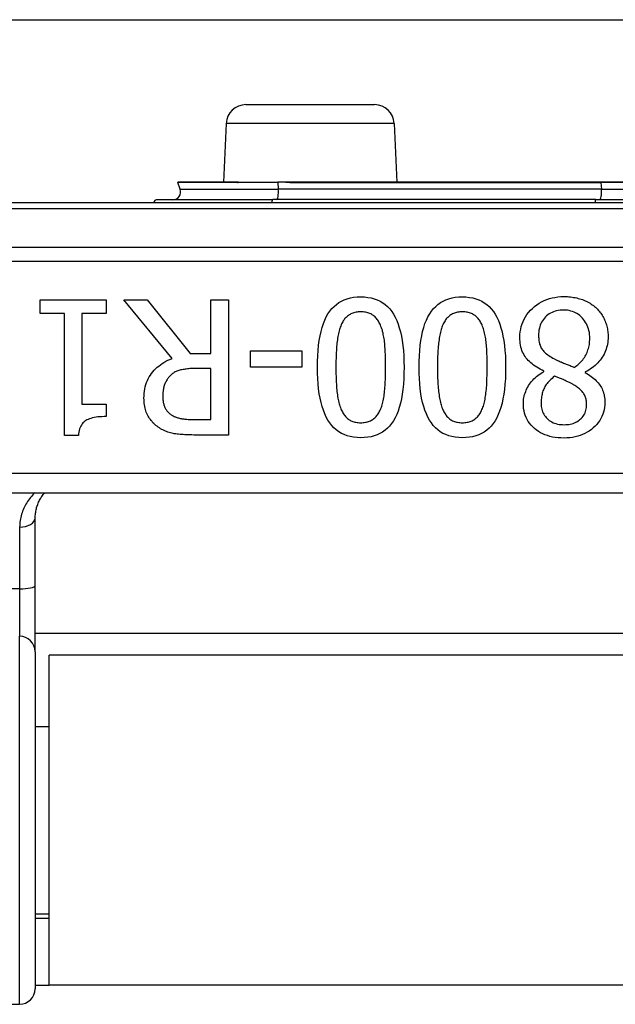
# Model space of a CAD drawing. Header units: inches. Extents: x 12 to 399, y 35 to 188.
# Tile 63 of 142: x 74.414 to 75.02, y 105.73 to 106.732. Entities that reach past the tile are written whole.
import ezdxf

# ---------------------------------------------------------------- set-up
doc = ezdxf.new("R2010")
doc.units = ezdxf.units.IN
doc.header["$MEASUREMENT"] = 0
doc.layers.add('Visible Edges(ANSI)', color=7, linetype='Continuous', lineweight=25)
doc.layers.add('Visible Tangent Edges(ANSI)', color=7, linetype='Continuous', lineweight=25)

msp = doc.modelspace()

# ---------------------------------------------------------------- linework, layer by layer
at = {"layer": 'Visible Edges(ANSI)'}
for p, q in [((55.0918, 106.7322), (95.0278, 106.7322)), ((74.6443, 106.6457), (74.7753, 106.6457)), ((74.6243, 106.6266), (74.6217, 106.5669)), ((74.7953, 106.6266), (74.7979, 106.5669)), ((74.5775, 106.5595), (74.575, 106.5663)), ((74.6361, 106.5669), (74.5754, 106.5669)), ((74.6367, 106.5669), (74.6361, 106.5669)), ((74.6369, 106.5669), (74.6367, 106.5669)), ((74.6369, 106.5669), (74.6767, 106.5669)), ((74.685, 106.5669), (74.6767, 106.5669)), ((74.6952, 106.5669), (74.685, 106.5669)), ((75.0057, 106.5669), (74.6952, 106.5669)), ((75.114, 106.5669), (75.0057, 106.5669)), ((76.0009, 106.5457), (74.1187, 106.5457)), ((74.5543, 106.549), (74.6716, 106.549)), ((75.0005, 106.549), (74.6716, 106.549)), ((75.0005, 106.549), (75.1192, 106.549)), ((74.4351, 106.4331), (74.4351, 106.4471)), ((74.4351, 106.4471), (74.5023, 106.4471)), ((74.5023, 106.4471), (74.5023, 106.4331)), ((74.5692, 106.3872), (74.5202, 106.4471)), ((74.5202, 106.4471), (74.544, 106.4471)), ((74.544, 106.4471), (74.5875, 106.3923)), ((74.6085, 106.4471), (74.6268, 106.4471)), ((74.6085, 106.3923), (74.6085, 106.4471)), ((74.6268, 106.4471), (74.6268, 106.3093)), ((74.4596, 106.4331), (74.4351, 106.4331)), ((74.4596, 106.3089), (74.4596, 106.4331)), ((74.4773, 106.4331), (74.4773, 106.3407)), ((74.5023, 106.4331), (74.4773, 106.4331)), ((74.5875, 106.3923), (74.6085, 106.3923)), ((74.6491, 106.3785), (74.6491, 106.3952)), ((74.6491, 106.3952), (74.7012, 106.3952)), ((74.7012, 106.3952), (74.7012, 106.3785)), ((74.6085, 106.377), (74.5924, 106.377)), ((74.6085, 106.3252), (74.6085, 106.377)), ((74.7012, 106.3785), (74.6491, 106.3785)), ((74.9476, 106.3738), (74.9476, 106.3743)), ((74.9896, 106.3736), (74.9896, 106.373)), ((74.4773, 106.3407), (74.5023, 106.3407)), ((74.5023, 106.3407), (74.5023, 106.3281)), ((74.5903, 106.3252), (74.6085, 106.3252)), ((74.4739, 106.3089), (74.4596, 106.3089)), ((74.6268, 106.3093), (74.5913, 106.3093)), ((74.3098, 106.2504), (75.8098, 106.2504)), ((74.4299, 106.1562), (74.4299, 106.2247)), ((74.4299, 106.0887), (74.4299, 106.1562)), ((75.6897, 106.1072), (74.4299, 106.1072)), ((74.4299, 106.0887), (74.4299, 105.7455)), ((74.4443, 105.7492), (74.4443, 106.0852)), ((75.6753, 106.0852), (74.4443, 106.0852)), ((74.4299, 106.0127), (74.4443, 106.0127)), ((74.4299, 105.8217), (74.4443, 105.8217)), ((74.4443, 105.8172), (74.4299, 105.8172)), ((74.4299, 105.7492), (74.4443, 105.7492)), ((75.6753, 105.7492), (74.4443, 105.7492)), ((73.8295, 105.7297), (74.4141, 105.7297))]:
    msp.add_line(p, q, dxfattribs=at)
at = {"layer": 'Visible Edges(ANSI)', "flags": 128}
for points in [[(74.7172, 106.3782), (74.7172, 106.3843), (74.7175, 106.3901), (74.7178, 106.3955), (74.7184, 106.4008), (74.719, 106.4057), (74.7199, 106.4104), (74.7208, 106.4148), (74.722, 106.4189), (74.7232, 106.4228), (74.7247, 106.4263), (74.7262, 106.4296), (74.7279, 106.4327), (74.7298, 106.4355), (74.7319, 106.438), (74.7341, 106.4403), (74.7364, 106.4423), (74.739, 106.4441), (74.7416, 106.4457), (74.7445, 106.447), (74.7475, 106.4481), (74.7507, 106.449), (74.754, 106.4496), (74.7575, 106.4499), (74.7612, 106.45)], [(74.7612, 106.45), (74.7649, 106.4499), (74.7684, 106.4495), (74.7718, 106.4489), (74.775, 106.4481), (74.778, 106.447), (74.7809, 106.4456), (74.7836, 106.444), (74.7862, 106.4422), (74.7885, 106.4401), (74.7907, 106.4378), (74.7928, 106.4352), (74.7946, 106.4323), (74.7963, 106.4293), (74.7979, 106.4259), (74.7993, 106.4223), (74.8005, 106.4185), (74.8016, 106.4144), (74.8026, 106.41), (74.8034, 106.4054), (74.8041, 106.4005), (74.8046, 106.3953), (74.805, 106.3899), (74.8052, 106.3843), (74.8053, 106.3784)], [(74.8206, 106.3782), (74.8206, 106.3843), (74.8209, 106.3901), (74.8212, 106.3955), (74.8218, 106.4008), (74.8224, 106.4057), (74.8233, 106.4104), (74.8242, 106.4148), (74.8254, 106.4189), (74.8266, 106.4228), (74.8281, 106.4263), (74.8296, 106.4296), (74.8314, 106.4327), (74.8332, 106.4355), (74.8353, 106.438), (74.8375, 106.4403), (74.8398, 106.4423), (74.8424, 106.4441), (74.845, 106.4457), (74.8479, 106.447), (74.8509, 106.4481), (74.8541, 106.449), (74.8574, 106.4496), (74.8609, 106.4499), (74.8646, 106.45)], [(74.8646, 106.45), (74.8683, 106.4499), (74.8718, 106.4495), (74.8752, 106.4489), (74.8784, 106.4481), (74.8815, 106.447), (74.8843, 106.4456), (74.887, 106.444), (74.8896, 106.4422), (74.8919, 106.4401), (74.8941, 106.4378), (74.8962, 106.4352), (74.898, 106.4323), (74.8997, 106.4293), (74.9013, 106.4259), (74.9027, 106.4223), (74.9039, 106.4185), (74.905, 106.4144), (74.906, 106.41), (74.9068, 106.4054), (74.9075, 106.4005), (74.908, 106.3953), (74.9084, 106.3899), (74.9086, 106.3843), (74.9087, 106.3784)], [(74.9232, 106.4087), (74.9233, 106.4116), (74.9236, 106.4144), (74.924, 106.4172), (74.9246, 106.4199), (74.9254, 106.4224), (74.9264, 106.4249), (74.9276, 106.4274), (74.9289, 106.4297), (74.9304, 106.432), (74.9321, 106.4342), (74.934, 106.4363), (74.936, 106.4383), (74.9382, 106.4402), (74.9405, 106.442), (74.9429, 106.4435), (74.9453, 106.445), (74.9478, 106.4462), (74.9505, 106.4473), (74.9532, 106.4482), (74.956, 106.4489), (74.9589, 106.4495), (74.9619, 106.4499), (74.9649, 106.4502), (74.9681, 106.4503)], [(74.9681, 106.4503), (74.9698, 106.4502), (74.9715, 106.4502), (74.9731, 106.4501), (74.9747, 106.4499), (74.9763, 106.4497), (74.9779, 106.4495), (74.9794, 106.4492), (74.981, 106.4489), (74.9825, 106.4485), (74.9839, 106.4481), (74.9854, 106.4477), (74.9868, 106.4472), (74.9882, 106.4467), (74.9895, 106.4461), (74.9908, 106.4455), (74.9921, 106.4449), (74.9934, 106.4442), (74.9946, 106.4435), (74.9958, 106.4427), (74.9969, 106.4419), (74.998, 106.4411), (74.9991, 106.4403), (75.0001, 106.4394), (75.0011, 106.4384)], [(74.9679, 106.4365), (74.966, 106.4365), (74.9641, 106.4363), (74.9623, 106.4361), (74.9606, 106.4358), (74.959, 106.4353), (74.9574, 106.4348), (74.9559, 106.4342), (74.9544, 106.4334), (74.953, 106.4326), (74.9517, 106.4317), (74.9504, 106.4307), (74.9492, 106.4296), (74.9481, 106.4284), (74.9471, 106.4271), (74.9461, 106.4257), (74.9453, 106.4243), (74.9446, 106.4229), (74.9439, 106.4213), (74.9434, 106.4197), (74.943, 106.418), (74.9426, 106.4162), (74.9424, 106.4144), (74.9422, 106.4125), (74.9422, 106.4105)], [(74.9943, 106.4077), (74.9943, 106.4098), (74.9941, 106.4118), (74.9939, 106.4137), (74.9935, 106.4156), (74.993, 106.4174), (74.9924, 106.4191), (74.9918, 106.4208), (74.991, 106.4225), (74.9901, 106.424), (74.9891, 106.4255), (74.988, 106.427), (74.9868, 106.4284), (74.9855, 106.4297), (74.9842, 106.4309), (74.9828, 106.4319), (74.9813, 106.4329), (74.9798, 106.4338), (74.9783, 106.4345), (74.9767, 106.4351), (74.975, 106.4356), (74.9733, 106.436), (74.9716, 106.4363), (74.9697, 106.4365), (74.9679, 106.4365)], [(75.0011, 106.4384), (75.0021, 106.4375), (75.003, 106.4365), (75.0039, 106.4355), (75.0047, 106.4345), (75.0055, 106.4334), (75.0062, 106.4323), (75.007, 106.4312), (75.0076, 106.4301), (75.0083, 106.4289), (75.0089, 106.4277), (75.0094, 106.4265), (75.01, 106.4253), (75.0104, 106.424), (75.0109, 106.4227), (75.0113, 106.4214), (75.0116, 106.4201), (75.0119, 106.4187), (75.0122, 106.4174), (75.0125, 106.4161), (75.0126, 106.4147), (75.0128, 106.4133), (75.0129, 106.4119), (75.013, 106.4105), (75.013, 106.4091)], [(74.7612, 106.4347), (74.7599, 106.4347), (74.7587, 106.4346), (74.7575, 106.4345), (74.7564, 106.4343), (74.7553, 106.4341), (74.7542, 106.4338), (74.7532, 106.4335), (74.7522, 106.4331), (74.7513, 106.4327), (74.7503, 106.4322), (74.7495, 106.4317), (74.7486, 106.4311), (74.7478, 106.4305), (74.747, 106.4298), (74.7463, 106.4291), (74.7455, 106.4283), (74.7448, 106.4275), (74.7442, 106.4266), (74.7435, 106.4256), (74.7429, 106.4247), (74.7424, 106.4236), (74.7418, 106.4225), (74.7413, 106.4214), (74.7408, 106.4202)], [(74.7818, 106.4199), (74.7814, 106.4211), (74.7809, 106.4222), (74.7803, 106.4233), (74.7798, 106.4243), (74.7792, 106.4253), (74.7786, 106.4262), (74.7779, 106.4271), (74.7772, 106.428), (74.7765, 106.4288), (74.7758, 106.4295), (74.775, 106.4302), (74.7742, 106.4309), (74.7733, 106.4315), (74.7724, 106.4321), (74.7715, 106.4326), (74.7705, 106.433), (74.7695, 106.4334), (74.7684, 106.4338), (74.7673, 106.4341), (74.7662, 106.4343), (74.765, 106.4345), (74.7638, 106.4346), (74.7625, 106.4347), (74.7612, 106.4347)], [(74.8646, 106.4347), (74.8633, 106.4347), (74.8621, 106.4346), (74.8609, 106.4345), (74.8598, 106.4343), (74.8587, 106.4341), (74.8576, 106.4338), (74.8566, 106.4335), (74.8556, 106.4331), (74.8547, 106.4327), (74.8537, 106.4322), (74.8529, 106.4317), (74.852, 106.4311), (74.8512, 106.4305), (74.8504, 106.4298), (74.8497, 106.4291), (74.8489, 106.4283), (74.8482, 106.4275), (74.8476, 106.4266), (74.847, 106.4256), (74.8464, 106.4247), (74.8458, 106.4236), (74.8452, 106.4225), (74.8447, 106.4214), (74.8442, 106.4202)], [(74.8852, 106.4199), (74.8848, 106.4211), (74.8843, 106.4222), (74.8837, 106.4233), (74.8832, 106.4243), (74.8826, 106.4253), (74.882, 106.4262), (74.8813, 106.4271), (74.8806, 106.428), (74.8799, 106.4288), (74.8792, 106.4295), (74.8784, 106.4302), (74.8776, 106.4309), (74.8767, 106.4315), (74.8758, 106.4321), (74.8749, 106.4326), (74.8739, 106.433), (74.8729, 106.4334), (74.8718, 106.4338), (74.8707, 106.4341), (74.8696, 106.4343), (74.8684, 106.4345), (74.8672, 106.4346), (74.8659, 106.4347), (74.8646, 106.4347)], [(74.7408, 106.4202), (74.7404, 106.4191), (74.74, 106.4179), (74.7396, 106.4166), (74.7392, 106.4153), (74.7389, 106.4139), (74.7386, 106.4125), (74.7383, 106.411), (74.738, 106.4095), (74.7377, 106.4079), (74.7375, 106.4063), (74.7372, 106.4046), (74.737, 106.4029), (74.7369, 106.4011), (74.7367, 106.3993), (74.7366, 106.3974), (74.7364, 106.3955), (74.7363, 106.3935), (74.7362, 106.3915), (74.7361, 106.3894), (74.7361, 106.3873), (74.736, 106.3851), (74.736, 106.3829), (74.7359, 106.3806), (74.7359, 106.3782)], [(74.7865, 106.3784), (74.7865, 106.3807), (74.7865, 106.3831), (74.7865, 106.3853), (74.7864, 106.3875), (74.7864, 106.3896), (74.7863, 106.3917), (74.7862, 106.3937), (74.7861, 106.3956), (74.786, 106.3974), (74.7859, 106.3992), (74.7858, 106.4009), (74.7856, 106.4026), (74.7855, 106.4042), (74.7853, 106.4058), (74.7851, 106.4073), (74.7848, 106.4088), (74.7845, 106.4103), (74.7842, 106.4118), (74.7839, 106.4132), (74.7835, 106.4146), (74.7832, 106.416), (74.7827, 106.4173), (74.7823, 106.4186), (74.7818, 106.4199)], [(74.8442, 106.4202), (74.8438, 106.4191), (74.8434, 106.4179), (74.843, 106.4166), (74.8426, 106.4153), (74.8423, 106.4139), (74.842, 106.4125), (74.8417, 106.411), (74.8414, 106.4095), (74.8411, 106.4079), (74.8409, 106.4063), (74.8406, 106.4046), (74.8405, 106.4029), (74.8403, 106.4011), (74.8401, 106.3993), (74.84, 106.3974), (74.8398, 106.3955), (74.8397, 106.3935), (74.8396, 106.3915), (74.8395, 106.3894), (74.8395, 106.3873), (74.8394, 106.3851), (74.8394, 106.3829), (74.8393, 106.3806), (74.8393, 106.3782)], [(74.8899, 106.3784), (74.8899, 106.3807), (74.8899, 106.3831), (74.8899, 106.3853), (74.8898, 106.3875), (74.8898, 106.3896), (74.8897, 106.3917), (74.8896, 106.3937), (74.8895, 106.3956), (74.8894, 106.3974), (74.8893, 106.3992), (74.8892, 106.4009), (74.889, 106.4026), (74.8889, 106.4042), (74.8887, 106.4058), (74.8885, 106.4073), (74.8882, 106.4088), (74.8879, 106.4103), (74.8876, 106.4118), (74.8873, 106.4132), (74.8869, 106.4146), (74.8866, 106.416), (74.8861, 106.4173), (74.8857, 106.4186), (74.8852, 106.4199)], [(74.9476, 106.3743), (74.9457, 106.3753), (74.9438, 106.3763), (74.942, 106.3773), (74.9403, 106.3783), (74.9386, 106.3794), (74.9371, 106.3805), (74.9356, 106.3817), (74.9342, 106.3829), (74.9329, 106.3841), (74.9316, 106.3853), (74.9305, 106.3866), (74.9294, 106.388), (74.9284, 106.3893), (74.9275, 106.3908), (74.9267, 106.3923), (74.9259, 106.3938), (74.9253, 106.3955), (74.9247, 106.3972), (74.9243, 106.3989), (74.9239, 106.4008), (74.9236, 106.4027), (74.9234, 106.4046), (74.9232, 106.4066), (74.9232, 106.4087)], [(74.9422, 106.4105), (74.9422, 106.4091), (74.9423, 106.4078), (74.9424, 106.4065), (74.9426, 106.4052), (74.9428, 106.404), (74.943, 106.4029), (74.9433, 106.4018), (74.9437, 106.4007), (74.9441, 106.3997), (74.9445, 106.3988), (74.945, 106.3979), (74.9455, 106.397), (74.9461, 106.3962), (74.9468, 106.3953), (74.9476, 106.3945), (74.9484, 106.3936), (74.9494, 106.3928), (74.9504, 106.3919), (74.9515, 106.3911), (74.9527, 106.3903), (74.954, 106.3894), (74.9554, 106.3885), (74.9568, 106.3877), (74.9584, 106.3868)], [(74.9786, 106.3782), (74.9798, 106.3791), (74.981, 106.38), (74.9822, 106.3809), (74.9833, 106.3819), (74.9843, 106.3829), (74.9853, 106.3839), (74.9862, 106.3849), (74.9871, 106.386), (74.988, 106.3872), (74.9888, 106.3883), (74.9895, 106.3895), (74.9903, 106.3907), (74.9909, 106.392), (74.9915, 106.3933), (74.992, 106.3946), (74.9925, 106.396), (74.9929, 106.3973), (74.9933, 106.3987), (74.9936, 106.4002), (74.9939, 106.4016), (74.9941, 106.4031), (74.9942, 106.4046), (74.9943, 106.4062), (74.9943, 106.4077)], [(75.013, 106.4091), (75.0129, 106.4072), (75.0128, 106.4054), (75.0126, 106.4036), (75.0123, 106.4018), (75.0119, 106.4001), (75.0115, 106.3983), (75.0109, 106.3966), (75.0103, 106.395), (75.0096, 106.3933), (75.0088, 106.3917), (75.008, 106.3901), (75.007, 106.3885), (75.006, 106.387), (75.0049, 106.3855), (75.0037, 106.3841), (75.0024, 106.3827), (75.0011, 106.3814), (74.9997, 106.3801), (74.9982, 106.3789), (74.9966, 106.3777), (74.995, 106.3766), (74.9933, 106.3755), (74.9915, 106.3745), (74.9896, 106.3736)], [(74.5406, 106.3468), (74.5407, 106.3492), (74.5408, 106.3516), (74.5411, 106.354), (74.5415, 106.3563), (74.542, 106.3585), (74.5426, 106.3606), (74.5433, 106.3627), (74.5441, 106.3647), (74.545, 106.3666), (74.546, 106.3685), (74.5471, 106.3703), (74.5483, 106.372), (74.5497, 106.3737), (74.5511, 106.3753), (74.5525, 106.3768), (74.5541, 106.3783), (74.5557, 106.3796), (74.5574, 106.3809), (74.5592, 106.3822), (74.561, 106.3833), (74.563, 106.3844), (74.565, 106.3854), (74.5671, 106.3863), (74.5692, 106.3872)], [(74.9584, 106.3868), (74.9589, 106.3865), (74.9595, 106.3862), (74.9601, 106.3859), (74.9607, 106.3856), (74.9613, 106.3853), (74.962, 106.385), (74.9627, 106.3847), (74.9635, 106.3843), (74.9643, 106.384), (74.9651, 106.3837), (74.9659, 106.3833), (74.9667, 106.383), (74.9676, 106.3826), (74.9685, 106.3823), (74.9695, 106.3819), (74.9704, 106.3815), (74.9714, 106.3812), (74.9723, 106.3808), (74.9733, 106.3804), (74.9743, 106.38), (74.9754, 106.3795), (74.9764, 106.3791), (74.9775, 106.3787), (74.9786, 106.3782)], [(74.5924, 106.377), (74.5911, 106.377), (74.5898, 106.377), (74.5886, 106.3769), (74.5873, 106.3769), (74.5861, 106.3768), (74.5849, 106.3767), (74.5837, 106.3765), (74.5826, 106.3764), (74.5815, 106.3762), (74.5804, 106.376), (74.5793, 106.3758), (74.5782, 106.3756), (74.5772, 106.3754), (74.5762, 106.3751), (74.5752, 106.3747), (74.5742, 106.3744), (74.5733, 106.3739), (74.5724, 106.3735), (74.5715, 106.373), (74.5707, 106.3724), (74.5698, 106.3719), (74.569, 106.3712), (74.5683, 106.3706), (74.5675, 106.3699)], [(74.7612, 106.3066), (74.7575, 106.3067), (74.7539, 106.307), (74.7506, 106.3077), (74.7474, 106.3085), (74.7444, 106.3097), (74.7415, 106.311), (74.7388, 106.3126), (74.7363, 106.3145), (74.7339, 106.3166), (74.7317, 106.319), (74.7297, 106.3216), (74.7278, 106.3244), (74.7261, 106.3275), (74.7246, 106.3309), (74.7232, 106.3345), (74.7219, 106.3383), (74.7208, 106.3424), (74.7198, 106.3468), (74.719, 106.3514), (74.7184, 106.3563), (74.7178, 106.3614), (74.7175, 106.3668), (74.7172, 106.3724), (74.7172, 106.3782)], [(74.7359, 106.3782), (74.7359, 106.3759), (74.736, 106.3736), (74.736, 106.3714), (74.7361, 106.3692), (74.7361, 106.3671), (74.7362, 106.365), (74.7363, 106.363), (74.7364, 106.361), (74.7366, 106.3591), (74.7367, 106.3572), (74.7369, 106.3554), (74.737, 106.3536), (74.7372, 106.3519), (74.7375, 106.3502), (74.7377, 106.3486), (74.738, 106.347), (74.7383, 106.3455), (74.7386, 106.344), (74.7389, 106.3426), (74.7393, 106.3412), (74.7397, 106.3399), (74.7401, 106.3386), (74.7405, 106.3373), (74.741, 106.3361)], [(74.8053, 106.3784), (74.8052, 106.3723), (74.805, 106.3665), (74.8046, 106.361), (74.8041, 106.3557), (74.8034, 106.3508), (74.8026, 106.3461), (74.8016, 106.3417), (74.8005, 106.3375), (74.7992, 106.3337), (74.7978, 106.3301), (74.7962, 106.3268), (74.7945, 106.3238), (74.7926, 106.321), (74.7906, 106.3185), (74.7884, 106.3163), (74.786, 106.3142), (74.7835, 106.3124), (74.7808, 106.3109), (74.7779, 106.3095), (74.7749, 106.3085), (74.7717, 106.3076), (74.7684, 106.307), (74.7648, 106.3067), (74.7612, 106.3066)], [(74.7817, 106.3364), (74.7822, 106.3376), (74.7826, 106.3388), (74.783, 106.3401), (74.7834, 106.3415), (74.7837, 106.3429), (74.7841, 106.3443), (74.7844, 106.3458), (74.7846, 106.3474), (74.7849, 106.349), (74.7851, 106.3506), (74.7853, 106.3524), (74.7855, 106.3541), (74.7857, 106.3559), (74.7858, 106.3578), (74.786, 106.3597), (74.7861, 106.3616), (74.7862, 106.3635), (74.7863, 106.3655), (74.7863, 106.3676), (74.7864, 106.3697), (74.7865, 106.3718), (74.7865, 106.3739), (74.7865, 106.3761), (74.7865, 106.3784)], [(74.8646, 106.3066), (74.8609, 106.3067), (74.8573, 106.307), (74.854, 106.3077), (74.8508, 106.3085), (74.8478, 106.3097), (74.8449, 106.311), (74.8422, 106.3126), (74.8397, 106.3145), (74.8373, 106.3166), (74.8351, 106.319), (74.8331, 106.3216), (74.8312, 106.3244), (74.8295, 106.3275), (74.828, 106.3309), (74.8266, 106.3345), (74.8253, 106.3383), (74.8242, 106.3424), (74.8232, 106.3468), (74.8224, 106.3514), (74.8218, 106.3563), (74.8212, 106.3614), (74.8209, 106.3668), (74.8206, 106.3724), (74.8206, 106.3782)], [(74.8393, 106.3782), (74.8393, 106.3759), (74.8394, 106.3736), (74.8394, 106.3714), (74.8395, 106.3692), (74.8395, 106.3671), (74.8396, 106.365), (74.8397, 106.363), (74.8398, 106.361), (74.84, 106.3591), (74.8401, 106.3572), (74.8403, 106.3554), (74.8405, 106.3536), (74.8406, 106.3519), (74.8409, 106.3502), (74.8411, 106.3486), (74.8414, 106.347), (74.8417, 106.3455), (74.842, 106.344), (74.8423, 106.3426), (74.8427, 106.3412), (74.8431, 106.3399), (74.8435, 106.3386), (74.8439, 106.3373), (74.8444, 106.3361)], [(74.9087, 106.3784), (74.9086, 106.3723), (74.9084, 106.3665), (74.908, 106.361), (74.9075, 106.3557), (74.9068, 106.3508), (74.906, 106.3461), (74.905, 106.3417), (74.9039, 106.3375), (74.9026, 106.3337), (74.9012, 106.3301), (74.8996, 106.3268), (74.8979, 106.3238), (74.896, 106.321), (74.894, 106.3185), (74.8918, 106.3163), (74.8894, 106.3142), (74.8869, 106.3124), (74.8842, 106.3109), (74.8813, 106.3095), (74.8783, 106.3085), (74.8751, 106.3076), (74.8718, 106.307), (74.8682, 106.3067), (74.8646, 106.3066)], [(74.8851, 106.3364), (74.8856, 106.3376), (74.886, 106.3388), (74.8864, 106.3401), (74.8868, 106.3415), (74.8871, 106.3429), (74.8875, 106.3443), (74.8878, 106.3458), (74.888, 106.3474), (74.8883, 106.349), (74.8885, 106.3506), (74.8887, 106.3524), (74.8889, 106.3541), (74.8891, 106.3559), (74.8892, 106.3578), (74.8894, 106.3597), (74.8895, 106.3616), (74.8896, 106.3635), (74.8897, 106.3655), (74.8897, 106.3676), (74.8898, 106.3697), (74.8899, 106.3718), (74.8899, 106.3739), (74.8899, 106.3761), (74.8899, 106.3784)], [(74.5675, 106.3699), (74.5669, 106.3692), (74.5663, 106.3686), (74.5657, 106.3679), (74.5651, 106.3672), (74.5646, 106.3664), (74.5641, 106.3657), (74.5636, 106.3649), (74.5631, 106.3641), (74.5627, 106.3633), (74.5623, 106.3625), (74.562, 106.3616), (74.5616, 106.3607), (74.5613, 106.3598), (74.561, 106.3589), (74.5608, 106.3579), (74.5606, 106.3569), (74.5604, 106.3559), (74.5602, 106.3549), (74.5601, 106.3538), (74.5599, 106.3528), (74.5598, 106.3517), (74.5598, 106.3505), (74.5597, 106.3494), (74.5597, 106.3482)], [(74.9267, 106.3413), (74.9267, 106.3428), (74.9268, 106.3444), (74.927, 106.3459), (74.9273, 106.3474), (74.9276, 106.349), (74.928, 106.3505), (74.9285, 106.352), (74.9291, 106.3535), (74.9297, 106.3551), (74.9304, 106.3566), (74.9312, 106.3581), (74.9321, 106.3596), (74.933, 106.3611), (74.934, 106.3625), (74.9351, 106.3639), (74.9362, 106.3652), (74.9374, 106.3665), (74.9387, 106.3677), (74.94, 106.3688), (74.9414, 106.3699), (74.9429, 106.371), (74.9444, 106.372), (74.946, 106.3729), (74.9476, 106.3738)], [(74.9585, 106.3691), (74.9572, 106.3681), (74.9559, 106.367), (74.9548, 106.366), (74.9537, 106.3649), (74.9527, 106.3639), (74.9517, 106.3628), (74.9509, 106.3618), (74.9501, 106.3607), (74.9493, 106.3597), (74.9487, 106.3586), (74.9481, 106.3575), (74.9476, 106.3564), (74.9471, 106.3553), (74.9467, 106.3542), (74.9463, 106.353), (74.946, 106.3519), (74.9457, 106.3506), (74.9455, 106.3494), (74.9452, 106.3482), (74.9451, 106.3469), (74.9449, 106.3456), (74.9448, 106.3442), (74.9448, 106.3429), (74.9447, 106.3415)], [(74.9779, 106.3605), (74.9774, 106.3608), (74.9769, 106.361), (74.9763, 106.3613), (74.9757, 106.3617), (74.975, 106.362), (74.9743, 106.3623), (74.9736, 106.3627), (74.9728, 106.3631), (74.972, 106.3635), (74.9711, 106.3639), (74.9702, 106.3643), (74.9692, 106.3648), (74.9682, 106.3652), (74.9673, 106.3657), (74.9663, 106.3661), (74.9654, 106.3665), (74.9645, 106.3669), (74.9636, 106.3672), (74.9627, 106.3676), (74.9618, 106.3679), (74.961, 106.3682), (74.9601, 106.3685), (74.9593, 106.3688), (74.9585, 106.3691)], [(74.9896, 106.373), (74.9913, 106.372), (74.9929, 106.371), (74.9944, 106.37), (74.9958, 106.3689), (74.9972, 106.3679), (74.9985, 106.3668), (74.9997, 106.3657), (75.0009, 106.3646), (75.0019, 106.3635), (75.0029, 106.3624), (75.0039, 106.3612), (75.0047, 106.36), (75.0055, 106.3588), (75.0062, 106.3576), (75.0069, 106.3563), (75.0074, 106.355), (75.008, 106.3536), (75.0084, 106.3521), (75.0088, 106.3507), (75.0091, 106.3491), (75.0093, 106.3475), (75.0095, 106.3459), (75.0096, 106.3442), (75.0096, 106.3425)], [(74.9911, 106.3404), (74.9911, 106.3415), (74.991, 106.3426), (74.9909, 106.3437), (74.9907, 106.3447), (74.9905, 106.3457), (74.9903, 106.3467), (74.99, 106.3476), (74.9896, 106.3486), (74.9892, 106.3494), (74.9888, 106.3503), (74.9883, 106.3511), (74.9878, 106.3519), (74.9872, 106.3527), (74.9866, 106.3535), (74.9859, 106.3543), (74.9852, 106.355), (74.9845, 106.3557), (74.9837, 106.3565), (74.9828, 106.3572), (74.9819, 106.3578), (74.981, 106.3585), (74.98, 106.3592), (74.979, 106.3598), (74.9779, 106.3605)], [(74.5563, 106.3166), (74.5551, 106.3174), (74.5539, 106.3182), (74.5528, 106.3191), (74.5518, 106.32), (74.5507, 106.321), (74.5498, 106.3219), (74.5488, 106.323), (74.5479, 106.324), (74.5471, 106.3251), (74.5463, 106.3262), (74.5455, 106.3274), (74.5448, 106.3286), (74.5441, 106.3298), (74.5435, 106.3311), (74.543, 106.3325), (74.5425, 106.3339), (74.5421, 106.3353), (74.5417, 106.3368), (74.5414, 106.3383), (74.5411, 106.3399), (74.5409, 106.3416), (74.5407, 106.3432), (74.5407, 106.345), (74.5406, 106.3468)], [(74.5597, 106.3482), (74.5597, 106.3472), (74.5598, 106.3462), (74.5599, 106.3453), (74.56, 106.3443), (74.5601, 106.3434), (74.5603, 106.3425), (74.5604, 106.3416), (74.5607, 106.3408), (74.5609, 106.3399), (74.5612, 106.3391), (74.5615, 106.3383), (74.5618, 106.3375), (74.5622, 106.3368), (74.5626, 106.336), (74.5631, 106.3353), (74.5635, 106.3346), (74.564, 106.334), (74.5646, 106.3333), (74.5651, 106.3327), (74.5657, 106.3321), (74.5663, 106.3315), (74.567, 106.3309), (74.5677, 106.3304), (74.5684, 106.3299)], [(74.741, 106.3361), (74.7414, 106.335), (74.7419, 106.3339), (74.7425, 106.3328), (74.743, 106.3318), (74.7436, 106.3309), (74.7443, 106.33), (74.7449, 106.3291), (74.7456, 106.3283), (74.7463, 106.3275), (74.747, 106.3268), (74.7478, 106.3261), (74.7486, 106.3255), (74.7494, 106.3249), (74.7503, 106.3244), (74.7512, 106.3239), (74.7522, 106.3235), (74.7531, 106.3231), (74.7542, 106.3228), (74.7552, 106.3225), (74.7563, 106.3223), (74.7575, 106.3221), (74.7587, 106.322), (74.7599, 106.3219), (74.7612, 106.3218)], [(74.7612, 106.3218), (74.7624, 106.3219), (74.7637, 106.322), (74.7648, 106.3221), (74.766, 106.3223), (74.7671, 106.3225), (74.7682, 106.3228), (74.7692, 106.3231), (74.7702, 106.3235), (74.7712, 106.3239), (74.7721, 106.3244), (74.773, 106.3249), (74.7738, 106.3255), (74.7747, 106.3261), (74.7754, 106.3268), (74.7762, 106.3275), (74.7769, 106.3283), (74.7776, 106.3291), (74.7783, 106.33), (74.7789, 106.3309), (74.7795, 106.3319), (74.7801, 106.333), (74.7807, 106.334), (74.7812, 106.3352), (74.7817, 106.3364)], [(74.8444, 106.3361), (74.8448, 106.335), (74.8453, 106.3339), (74.8459, 106.3328), (74.8464, 106.3318), (74.847, 106.3309), (74.8477, 106.33), (74.8483, 106.3291), (74.849, 106.3283), (74.8497, 106.3275), (74.8504, 106.3268), (74.8512, 106.3261), (74.852, 106.3255), (74.8528, 106.3249), (74.8537, 106.3244), (74.8546, 106.3239), (74.8556, 106.3235), (74.8566, 106.3231), (74.8576, 106.3228), (74.8586, 106.3225), (74.8598, 106.3223), (74.8609, 106.3221), (74.8621, 106.322), (74.8633, 106.3219), (74.8646, 106.3218)], [(74.8646, 106.3218), (74.8658, 106.3219), (74.8671, 106.322), (74.8683, 106.3221), (74.8694, 106.3223), (74.8705, 106.3225), (74.8716, 106.3228), (74.8726, 106.3231), (74.8736, 106.3235), (74.8746, 106.3239), (74.8755, 106.3244), (74.8764, 106.3249), (74.8772, 106.3255), (74.8781, 106.3261), (74.8788, 106.3268), (74.8796, 106.3275), (74.8803, 106.3283), (74.881, 106.3291), (74.8817, 106.33), (74.8823, 106.3309), (74.883, 106.3319), (74.8835, 106.333), (74.8841, 106.334), (74.8846, 106.3352), (74.8851, 106.3364)], [(74.9681, 106.3062), (74.965, 106.3063), (74.962, 106.3065), (74.9592, 106.3068), (74.9564, 106.3073), (74.9537, 106.3079), (74.9512, 106.3087), (74.9487, 106.3096), (74.9464, 106.3106), (74.9441, 106.3117), (74.942, 106.313), (74.9399, 106.3145), (74.938, 106.316), (74.9362, 106.3177), (74.9345, 106.3195), (74.933, 106.3213), (74.9317, 106.3232), (74.9305, 106.3252), (74.9295, 106.3273), (74.9286, 106.3294), (74.9279, 106.3316), (74.9274, 106.3339), (74.927, 106.3363), (74.9267, 106.3387), (74.9267, 106.3413)], [(74.9447, 106.3415), (74.9448, 106.34), (74.9449, 106.3385), (74.9451, 106.3371), (74.9454, 106.3357), (74.9458, 106.3343), (74.9463, 106.333), (74.9469, 106.3317), (74.9475, 106.3305), (74.9482, 106.3293), (74.9491, 106.3282), (74.95, 106.3271), (74.9509, 106.326), (74.952, 106.325), (74.9531, 106.3241), (74.9543, 106.3233), (74.9556, 106.3226), (74.957, 106.3219), (74.9584, 106.3214), (74.9598, 106.3209), (74.9614, 106.3205), (74.963, 106.3202), (74.9646, 106.32), (74.9664, 106.3199), (74.9682, 106.3198)], [(75.0096, 106.3425), (75.0095, 106.34), (75.0093, 106.3375), (75.0089, 106.3351), (75.0083, 106.3327), (75.0076, 106.3305), (75.0067, 106.3283), (75.0056, 106.3261), (75.0044, 106.3241), (75.003, 106.3221), (75.0015, 106.3202), (74.9998, 106.3184), (74.9979, 106.3166), (74.9959, 106.3149), (74.9938, 106.3134), (74.9916, 106.3121), (74.9894, 106.3108), (74.987, 106.3098), (74.9846, 106.3088), (74.9821, 106.308), (74.9794, 106.3074), (74.9767, 106.3069), (74.9739, 106.3065), (74.9711, 106.3063), (74.9681, 106.3062)], [(74.9682, 106.3198), (74.9698, 106.3199), (74.9714, 106.32), (74.973, 106.3202), (74.9745, 106.3205), (74.9759, 106.3208), (74.9773, 106.3212), (74.9787, 106.3217), (74.98, 106.3223), (74.9812, 106.3229), (74.9824, 106.3237), (74.9836, 106.3245), (74.9847, 106.3254), (74.9857, 106.3263), (74.9866, 106.3273), (74.9875, 106.3284), (74.9882, 106.3295), (74.9889, 106.3307), (74.9895, 106.3319), (74.99, 106.3332), (74.9904, 106.3345), (74.9907, 106.3359), (74.9909, 106.3373), (74.991, 106.3388), (74.9911, 106.3404)], [(74.5023, 106.3281), (74.5, 106.3281), (74.4978, 106.328), (74.4957, 106.3279), (74.4937, 106.3277), (74.4918, 106.3274), (74.49, 106.3271), (74.4883, 106.3267), (74.4867, 106.3263), (74.4853, 106.3258), (74.4839, 106.3253), (74.4826, 106.3247), (74.4814, 106.3241), (74.4804, 106.3234), (74.4794, 106.3225), (74.4785, 106.3216), (74.4776, 106.3206), (74.4769, 106.3195), (74.4762, 106.3183), (74.4756, 106.317), (74.4751, 106.3155), (74.4747, 106.314), (74.4743, 106.3124), (74.474, 106.3107), (74.4739, 106.3089)], [(74.5684, 106.3299), (74.5691, 106.3295), (74.5698, 106.3291), (74.5705, 106.3287), (74.5712, 106.3283), (74.5719, 106.328), (74.5727, 106.3277), (74.5734, 106.3274), (74.5742, 106.3271), (74.575, 106.3269), (74.5758, 106.3267), (74.5767, 106.3264), (74.5775, 106.3263), (74.5784, 106.3261), (74.5793, 106.3259), (74.5803, 106.3258), (74.5813, 106.3257), (74.5823, 106.3256), (74.5833, 106.3255), (74.5844, 106.3254), (74.5855, 106.3253), (74.5867, 106.3253), (74.5879, 106.3252), (74.5891, 106.3252), (74.5903, 106.3252)], [(74.5913, 106.3093), (74.5894, 106.3094), (74.5875, 106.3094), (74.5856, 106.3094), (74.5839, 106.3095), (74.5821, 106.3096), (74.5805, 106.3097), (74.5788, 106.3098), (74.5773, 106.3099), (74.5757, 106.3101), (74.5743, 106.3102), (74.5729, 106.3104), (74.5715, 106.3106), (74.5702, 106.3109), (74.5689, 106.3111), (74.5676, 106.3115), (74.5663, 106.3119), (74.565, 106.3123), (74.5637, 106.3128), (74.5624, 106.3133), (74.5612, 106.3139), (74.5599, 106.3145), (74.5587, 106.3151), (74.5575, 106.3158), (74.5563, 106.3166)], [(74.4299, 106.2247), (74.4299, 106.2259), (74.43, 106.2271), (74.4301, 106.2284), (74.4302, 106.2296), (74.4304, 106.2308), (74.4306, 106.2319), (74.4308, 106.2331), (74.4311, 106.2343), (74.4314, 106.2354), (74.4317, 106.2365), (74.4321, 106.2376), (74.4325, 106.2387), (74.4329, 106.2398), (74.4334, 106.2409), (74.4339, 106.2419), (74.4344, 106.2429), (74.4349, 106.2439), (74.4355, 106.2449), (74.4361, 106.2459), (74.4367, 106.2468), (74.4374, 106.2478), (74.4381, 106.2487), (74.4388, 106.2496), (74.4395, 106.2504)]]:
    msp.add_lwpolyline(points, dxfattribs=at)
at = {"layer": 'Visible Edges(ANSI)'}
for centre, radius, start, end in [((74.6443, 106.6257), 0.02, 90, 177.5), ((74.7753, 106.6257), 0.02, 2.5, 90), ((74.5754, 106.5665), 0.000394, 90, 200), ((74.5701, 106.5568), 0.00787, 270, 20), ((74.5543, 106.545), 0.00394, 90, 169.9795), ((74.4141, 105.7455), 0.0157, 270, 0)]:
    msp.add_arc(centre, radius, start, end, dxfattribs=at)
at = {"layer": 'Visible Tangent Edges(ANSI)'}
for p, q in [((74.7953, 106.6266), (74.6243, 106.6266)), ((74.6359, 106.5663), (74.575, 106.5663)), ((74.6368, 106.5668), (74.6369, 106.5669)), ((74.6767, 106.5669), (74.6773, 106.5595)), ((74.6951, 106.5663), (75.0056, 106.5663)), ((75.1141, 106.5663), (75.0056, 106.5663)), ((75.0056, 106.5663), (75.0062, 106.5595)), ((74.5775, 106.5595), (74.6773, 106.5595)), ((75.0062, 106.5595), (74.6773, 106.5595)), ((75.0062, 106.5595), (75.1135, 106.5595)), ((74.1187, 106.5399), (76.0009, 106.5399)), ((75.8098, 106.5003), (74.3098, 106.5003)), ((74.3098, 106.4864), (75.8098, 106.4864)), ((75.8098, 106.2701), (74.3098, 106.2701)), ((74.4141, 106.2155), (74.4141, 106.1527)), ((74.4141, 106.1527), (73.8295, 106.1527)), ((74.4141, 106.1527), (74.4141, 106.1044)), ((74.4141, 105.7297), (74.4141, 106.1044))]:
    msp.add_line(p, q, dxfattribs=at)
at = {"layer": 'Visible Tangent Edges(ANSI)', "flags": 128}
for points in [[(74.6359, 106.5663), (74.6359, 106.5663), (74.636, 106.5664), (74.636, 106.5664), (74.6361, 106.5664), (74.6361, 106.5664), (74.6362, 106.5664), (74.6362, 106.5664), (74.6362, 106.5664), (74.6363, 106.5664), (74.6363, 106.5664), (74.6364, 106.5665), (74.6364, 106.5665), (74.6364, 106.5665), (74.6365, 106.5665), (74.6365, 106.5665), (74.6365, 106.5666), (74.6366, 106.5666), (74.6366, 106.5666), (74.6366, 106.5666), (74.6367, 106.5667), (74.6367, 106.5667), (74.6367, 106.5667), (74.6368, 106.5667), (74.6368, 106.5668)], [(74.685, 106.5669), (74.6854, 106.5669), (74.6858, 106.5668), (74.6862, 106.5668), (74.6867, 106.5668), (74.6871, 106.5668), (74.6875, 106.5667), (74.6879, 106.5667), (74.6884, 106.5667), (74.6888, 106.5667), (74.6892, 106.5666), (74.6896, 106.5666), (74.6901, 106.5666), (74.6905, 106.5665), (74.6909, 106.5665), (74.6913, 106.5665), (74.6918, 106.5665), (74.6922, 106.5664), (74.6926, 106.5664), (74.693, 106.5664), (74.6934, 106.5664), (74.6939, 106.5664), (74.6943, 106.5664), (74.6947, 106.5664), (74.6951, 106.5663)], [(74.4294, 106.2504), (74.4282, 106.2493), (74.4271, 106.2481), (74.426, 106.2469), (74.425, 106.2456), (74.424, 106.2444), (74.423, 106.2431), (74.4221, 106.2418), (74.4213, 106.2404), (74.4204, 106.239), (74.4197, 106.2376), (74.4189, 106.2362), (74.4183, 106.2347), (74.4176, 106.2333), (74.417, 106.2318), (74.4165, 106.2302), (74.416, 106.2287), (74.4156, 106.2271), (74.4152, 106.2255), (74.4149, 106.2239), (74.4146, 106.2222), (74.4144, 106.2206), (74.4143, 106.2189), (74.4142, 106.2172), (74.4141, 106.2155)]]:
    msp.add_lwpolyline(points, dxfattribs=at)
at = {"layer": 'Visible Tangent Edges(ANSI)'}
for centre, major_axis, ratio, start_param, end_param in [((74.6361, 106.5665), (0, 0.000394), 0.548442, 0, 1.919862), ((74.637, 106.5669), (0.000281, -0.000276), 0.604942, 4.252306, 4.588732), ((74.6952, 106.5665), (0, 0.000394), 0.245714, 0, 1.919862), ((75.0057, 106.5665), (0, 0.000394), 0.245714, 0, 1.919862), ((74.6755, 106.5568), (0, -0.00787), 0.245714, 0, 1.919862), ((75.0044, 106.5568), (0, -0.00787), 0.245714, 0, 1.919862), ((74.6716, 106.545), (0, 0.00394), 0.245714, 0, 1.395906), ((75.0005, 106.545), (0, 0.00394), 0.245714, 0, 1.395906), ((74.4141, 106.2247), (0.0157, 0), 0.580671, 4.712389, 6.283185), ((74.4141, 106.1562), (0.0157, 0), 0.225879, 4.712389, 6.283185), ((74.4141, 106.0887), (0.0157, 0), 0.998608, 0, 1.570796)]:
    msp.add_ellipse(centre, major_axis=major_axis, ratio=ratio, start_param=start_param, end_param=end_param, dxfattribs=at)

doc.saveas('drawing.dxf')
